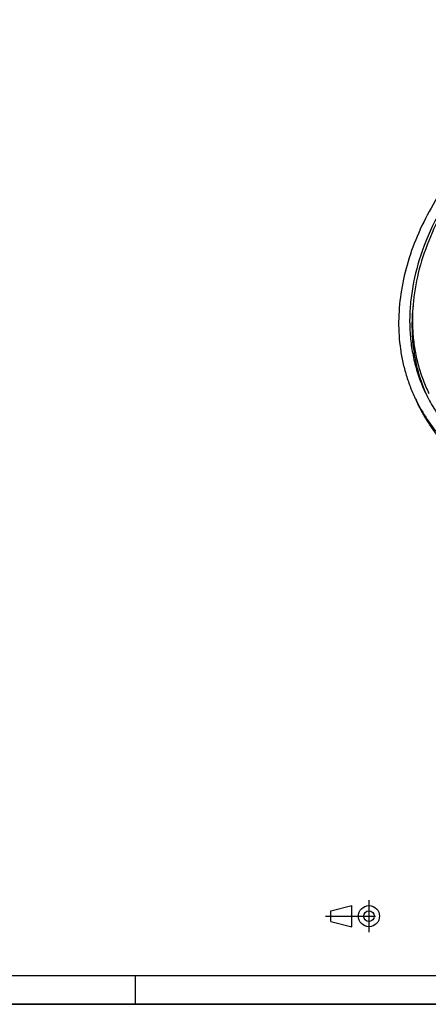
# Model space of a CAD drawing. Header units: millimetres. Extents: x 0 to 4200, y 0 to 2970.
# Tile 2 of 13: x 2100 to 2806, y 0 to 1703. Entities that reach past the tile are written whole.
import ezdxf

# ---------------------------------------------------------------- set-up
doc = ezdxf.new("R2010")
doc.units = ezdxf.units.MM
doc.header["$LTSCALE"] = 231
doc.linetypes.add('CENTER', pattern=[0.6, 0.375, -0.075, 0.075, -0.075])
doc.layers.get('0').update_dxf_attribs({"linetype": 'CONTINUOUS'})
doc.layers.add('005_AXIS', color=7, linetype='CONTINUOUS')

# ---------------------------------------------------------------- blocks, each defined once
blk = doc.blocks.new('PROJEKTIONSMETHODE_1_BL3', base_point=(2680, 152.5))
at = {"color": 2, "linetype": 'CONTINUOUS'}
for p, q in [((2637.8, 161.7), (2674.5, 170.8)), ((2674.5, 134.2), (2674.5, 170.8)), ((2637.8, 143.3), (2637.8, 161.7)), ((2637.8, 143.3), (2674.5, 134.2))]:
    blk.add_line(p, q, dxfattribs=at)
at = {"color": 2, "linetype": 'CENTER'}
for p, q in [((2703.8, 180), (2703.8, 125)), ((2628.7, 152.5), (2731.3, 152.5))]:
    blk.add_line(p, q, dxfattribs=at)
at = {"color": 2, "linetype": 'CONTINUOUS'}
for radius in [18.3, 9.17]:
    blk.add_circle((2703.8, 152.5), radius, dxfattribs=at)

msp = doc.modelspace()

# ---------------------------------------------------------------- linework, layer by layer
at = {"color": 7, "linetype": 'CONTINUOUS'}
for p, q in [((2789.791, 1036.193), (2785.215, 1045.517)), ((0, 0), (4200, 0))]:
    msp.add_line(p, q, dxfattribs=at)
at = {"color": 5, "linetype": 'CONTINUOUS'}
msp.add_line((50, 50), (4150, 50), dxfattribs=at)
at = {"color": 3, "linetype": 'CONTINUOUS'}
for p, q in [((2300, 0), (2300, 50)), ((4200, 0), (0, 0))]:
    msp.add_line(p, q, dxfattribs=at)
at = {"color": 7, "linetype": 'CONTINUOUS'}
for points, knots in [([(3754.766, 1521.303), (3750.299, 1530.405), (3740.322, 1548.183), (3722.448, 1573.152), (3701.762, 1596.304), (3678.403, 1617.489), (3652.521, 1636.574), (3614.418, 1659.339), (3561.06, 1681.802), (3490.938, 1698.395), (3415.627, 1704.669), (3336.995, 1700.508), (3256.971, 1686.047), (3177.526, 1661.659), (3100.623, 1627.954), (3028.165, 1585.767), (2961.947, 1536.141), (2903.612, 1480.296), (2854.608, 1419.587), (2816.174, 1355.514), (2797.78, 1310.386), (2790.805, 1287.815)], [0, 0, 0, 0, 0.02530303, 0.05075197, 0.07648665, 0.10263524, 0.12930978, 0.15660301, 0.21325536, 0.2729662, 0.33571725, 0.40120826, 0.46891556, 0.53815214, 0.60812602, 0.67799663, 0.74693014, 0.8141549, 0.87901827, 0.94104552, 1, 1, 1, 1]), ([(2790.805, 1287.815), (2784.58, 1267.671), (2777.663, 1236.969), (2774.047, 1195.833), (2774.182, 1165.816), (2777.14, 1136.473), (2782.906, 1107.966), (2791.45, 1080.461), (2798.976, 1062.874), (2803.17, 1054.328)], [0, 0, 0, 0, 0.26419147, 0.39185544, 0.5168953, 0.63971972, 0.7608103, 0.88070879, 1, 1, 1, 1]), ([(2803.17, 1054.328), (2807.637, 1045.225), (2817.614, 1027.448), (2835.488, 1002.479), (2856.174, 979.326), (2879.533, 958.142), (2905.414, 939.056), (2943.517, 916.291), (2996.876, 893.828), (3066.997, 877.235), (3142.309, 870.962), (3220.941, 875.123), (3300.965, 889.583), (3380.41, 913.972), (3457.312, 947.677), (3529.77, 989.863), (3595.988, 1039.489), (3654.324, 1095.334), (3703.328, 1156.043), (3741.762, 1220.116), (3760.155, 1265.244), (3767.13, 1287.815)], [0, 0, 0, 0, 0.02530303, 0.05075197, 0.07648665, 0.10263524, 0.12930978, 0.15660301, 0.21325536, 0.2729662, 0.33571725, 0.40120826, 0.46891556, 0.53815214, 0.60812602, 0.67799663, 0.74693014, 0.8141549, 0.87901827, 0.94104552, 1, 1, 1, 1]), ([(2780.042, 1208.925), (2778.574, 1195.012), (2777.356, 1167.331), (2780.96, 1126.38), (2789.993, 1087.053), (2799.607, 1062.142), (2805.245, 1050.178)], [0, 0, 0, 0, 0.25805572, 0.50944873, 0.75603741, 1, 1, 1, 1])]:
    msp.add_open_spline(points, degree=3, knots=knots, dxfattribs=at)
at = {"layer": '005_AXIS', "color": 7, "linetype": 'CONTINUOUS'}
for points, knots in [([(3243.999, 1696.255), (3203.452, 1685.619), (3143.714, 1664.286), (3068.58, 1626.422), (3014.821, 1593.469), (2964.549, 1556.485), (2918.416, 1515.95), (2877.032, 1472.394), (2840.941, 1426.385), (2810.622, 1378.52), (2786.481, 1329.419), (2768.848, 1279.719), (2757.974, 1230.063), (2754.028, 1181.113), (2756.604, 1141.193), (2762.193, 1110.418), (2768.083, 1088.051), (2775.673, 1066.349), (2781.856, 1052.362), (2785.215, 1045.517)], [0, 0, 0, 0, 0.1401161, 0.21070833, 0.28101941, 0.35061067, 0.4190685, 0.48602013, 0.55114982, 0.61421544, 0.67506532, 0.73365467, 0.79006008, 0.84448957, 0.89728445, 0.92322891, 0.94894743, 0.9745125, 1, 1, 1, 1]), ([(3406.053, 1699.062), (3361.077, 1699.062), (3292.556, 1690.976), (3203.864, 1666.564), (3137.838, 1641.138), (3074.397, 1609.296), (3014.666, 1571.607), (2959.731, 1528.754), (2910.586, 1481.506), (2868.123, 1430.708), (2833.116, 1377.266), (2806.214, 1322.125), (2787.93, 1266.274), (2780.113, 1219.472), (2778.607, 1182.839), (2779.789, 1156.102), (2783.269, 1129.966), (2789.033, 1104.549), (2797.053, 1079.975), (2803.889, 1064.213), (2807.659, 1056.53)], [0, 0, 0, 0, 0.13243572, 0.20110728, 0.27062843, 0.34039929, 0.40980813, 0.47826039, 0.54520796, 0.61017911, 0.67280951, 0.7328739, 0.79031711, 0.84528098, 0.87195901, 0.89816824, 0.92398532, 0.94949771, 0.97480176, 1, 1, 1, 1]), ([(2785.215, 1045.517), (2790.94, 1033.851), (2804.059, 1011.173), (2828.301, 979.929), (2856.898, 951.688), (2883.936, 931.024), (2907.351, 916.239), (2932.316, 902.438), (2965.72, 887.535), (3008.475, 873.664), (3069.799, 860.297), (3134.565, 855.534), (3200.817, 858.785), (3269.52, 867.636), (3355.519, 888.931), (3454.897, 929.31), (3547.64, 983.21), (3617.101, 1038.204), (3666.138, 1087.131), (3709.245, 1137.546), (3745.104, 1191.689), (3772.052, 1248.373), (3787.24, 1290.678), (3795.89, 1326.218), (3800.248, 1354.41), (3802.88, 1381.977), (3803.078, 1416.006), (3798.237, 1455.904), (3788.356, 1494.195), (3778.445, 1518.448), (3772.72, 1530.114)], [0, 0, 0, 0, 0.02606007, 0.05234812, 0.07907774, 0.10643572, 0.12040522, 0.13458509, 0.16361234, 0.19359731, 0.22456662, 0.28931339, 0.3230297, 0.35749206, 0.42809367, 0.5, 0.57190633, 0.64250794, 0.6769703, 0.71068661, 0.77543338, 0.80640269, 0.83638766, 0.86541491, 0.87959478, 0.89356428, 0.92092226, 0.94765188, 0.97393993, 1, 1, 1, 1]), ([(3777.296, 1520.79), (3783.021, 1509.123), (3792.932, 1484.871), (3802.812, 1446.58), (3807.654, 1406.681), (3807.455, 1372.652), (3804.824, 1345.085), (3800.466, 1316.894), (3791.816, 1281.354), (3776.628, 1239.049), (3749.679, 1182.365), (3713.821, 1128.222), (3670.713, 1077.807), (3621.677, 1028.88), (3552.215, 973.886), (3459.472, 919.985), (3360.094, 879.606), (3274.095, 858.312), (3205.392, 849.461), (3139.141, 846.21), (3074.375, 850.973), (3013.05, 864.339), (2970.295, 878.211), (2936.891, 893.114), (2911.926, 906.915), (2888.511, 921.7), (2861.474, 942.364), (2832.877, 970.605), (2808.635, 1001.849), (2795.516, 1024.526), (2789.791, 1036.193)], [0, 0, 0, 0, 0.02606007, 0.05234812, 0.07907774, 0.10643572, 0.12040522, 0.13458509, 0.16361234, 0.19359731, 0.22456662, 0.28931339, 0.3230297, 0.35749206, 0.42809367, 0.5, 0.57190633, 0.64250794, 0.6769703, 0.71068661, 0.77543338, 0.80640269, 0.83638766, 0.86541491, 0.87959478, 0.89356428, 0.92092226, 0.94765188, 0.97393993, 1, 1, 1, 1])]:
    msp.add_open_spline(points, degree=3, knots=knots, dxfattribs=at)

# ---------------------------------------------------------------- block references
at = {"color": 2, "linetype": 'CONTINUOUS'}
msp.add_blockref('PROJEKTIONSMETHODE_1_BL3', (2680, 152.5), dxfattribs=at)

doc.saveas('drawing.dxf')
